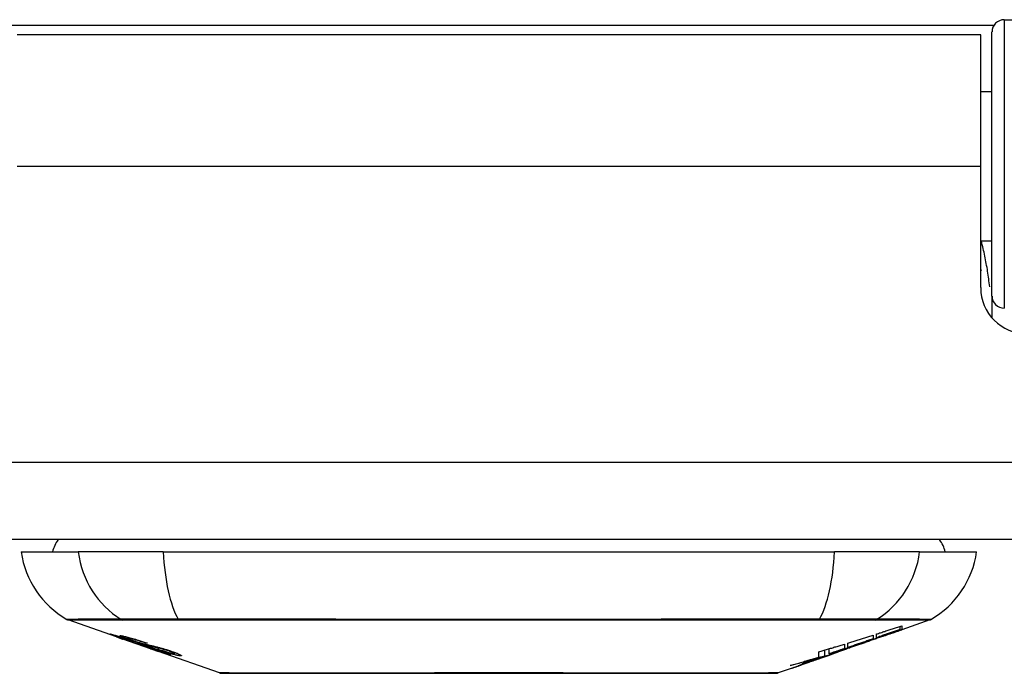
# Model space of a CAD drawing. Header units: inches. Extents: x 11 to 342, y 26 to 169.
# Tile 17 of 218: x 77.461 to 78.719, y 25.507 to 26.342. Entities that reach past the tile are written whole.
import ezdxf

# ---------------------------------------------------------------- set-up
doc = ezdxf.new("R2010")
doc.units = ezdxf.units.IN
doc.header["$MEASUREMENT"] = 0
doc.layers.add('Visible Edges(ANSI)', color=7, linetype='Continuous', lineweight=25)
doc.layers.add('Visible Tangent Edges(ANSI)', color=7, linetype='Continuous', lineweight=25)

msp = doc.modelspace()

# ---------------------------------------------------------------- linework, layer by layer
at = {"layer": 'Visible Edges(ANSI)'}
for p, q in [((78.7191, 26.3424), (79.3086, 26.3424)), ((78.7033, 25.989), (78.7033, 26.3267)), ((78.6889, 26.3229), (77.4579, 26.3229)), ((78.6889, 26.1549), (78.6889, 26.3229)), ((78.7033, 26.2504), (78.6889, 26.2504)), ((78.6889, 26), (78.6889, 26.1549)), ((78.7033, 26.0594), (78.6889, 26.0594)), ((78.7033, 25.989), (78.7033, 25.9613)), ((82.2244, 25.6779), (10.6194, 25.6779)), ((77.4632, 25.6622), (77.5359, 25.6622)), ((77.6447, 25.6622), (77.5359, 25.6622)), ((77.6447, 25.6622), (78.5021, 25.6622)), ((78.6109, 25.6622), (78.5021, 25.6622)), ((78.6109, 25.6622), (78.6836, 25.6622)), ((77.5849, 25.5536), (77.5231, 25.5752)), ((78.6238, 25.5752), (78.5883, 25.5628)), ((78.5861, 25.563), (78.5861, 25.567)), ((78.5883, 25.5678), (78.5883, 25.5631)), ((78.5883, 25.5628), (78.5883, 25.5628)), ((77.5849, 25.5536), (77.5927, 25.5509)), ((77.5853, 25.5543), (77.5853, 25.555)), ((77.5927, 25.5509), (77.5931, 25.5507)), ((77.6282, 25.5384), (77.5931, 25.5507)), ((77.5985, 25.5521), (77.5985, 25.5535)), ((77.6059, 25.5479), (77.6059, 25.5483)), ((78.5516, 25.5559), (78.5516, 25.5512)), ((78.5557, 25.5526), (78.5557, 25.5573)), ((78.5642, 25.5545), (78.5642, 25.5551)), ((77.6225, 25.5457), (77.6225, 25.5464)), ((77.6286, 25.5383), (77.6384, 25.5349)), ((77.7166, 25.5075), (77.6384, 25.5349)), ((77.6457, 25.5336), (77.6457, 25.5344)), ((78.4823, 25.5279), (78.4823, 25.5345)), ((78.4899, 25.5293), (78.4899, 25.5368)), ((78.4952, 25.5319), (78.4952, 25.5384)), ((78.5066, 25.5344), (78.5069, 25.5345)), ((78.5069, 25.5345), (78.5069, 25.5357)), ((78.5149, 25.5444), (78.5149, 25.5386)), ((78.519, 25.54), (78.519, 25.5457)), ((78.519, 25.5393), (78.519, 25.5396)), ((78.5408, 25.5462), (78.5303, 25.5425)), ((78.5356, 25.5444), (78.5353, 25.5443)), ((78.5356, 25.5444), (78.5356, 25.5448)), ((77.6593, 25.5324), (77.6593, 25.5337)), ((78.4817, 25.5255), (78.4782, 25.5243)), ((78.4782, 25.5243), (78.4782, 25.5244)), ((78.4954, 25.5304), (78.4919, 25.5292)), ((78.5022, 25.5327), (78.4976, 25.5311)), ((78.5048, 25.5337), (78.5048, 25.5338)), ((78.447, 25.5134), (78.4302, 25.5075)), ((78.4689, 25.521), (78.4689, 25.5211))]:
    msp.add_line(p, q, dxfattribs=at)
at = {"layer": 'Visible Edges(ANSI)', "flags": 128}
for points in [[(78.6889, 26.0232), (78.6889, 26.0231), (78.689, 26.0231), (78.689, 26.023), (78.689, 26.023), (78.689, 26.0229), (78.689, 26.0229), (78.6891, 26.0228), (78.6891, 26.0228), (78.6891, 26.0227), (78.6891, 26.0227), (78.6892, 26.0226), (78.6892, 26.0225), (78.6892, 26.0225), (78.6892, 26.0224), (78.6892, 26.0224), (78.6893, 26.0223), (78.6893, 26.0223), (78.6893, 26.0222), (78.6893, 26.0222), (78.6893, 26.0221), (78.6894, 26.0221), (78.6894, 26.022), (78.6894, 26.0219), (78.6894, 26.0219)], [(78.5356, 25.5448), (78.5375, 25.5455), (78.5395, 25.5462), (78.5414, 25.5469), (78.5434, 25.5476), (78.5454, 25.5483), (78.5473, 25.549), (78.5493, 25.5497), (78.5513, 25.5505), (78.5533, 25.5512), (78.5554, 25.5519), (78.5574, 25.5527), (78.5595, 25.5534), (78.5615, 25.5542), (78.5636, 25.5549), (78.5657, 25.5557), (78.5679, 25.5565), (78.5701, 25.5572), (78.5722, 25.558), (78.5745, 25.5588), (78.5767, 25.5596), (78.579, 25.5605), (78.5813, 25.5613), (78.5837, 25.5622), (78.586, 25.563)], [(78.5557, 25.5573), (78.5571, 25.5577), (78.5584, 25.5581), (78.5598, 25.5586), (78.5611, 25.559), (78.5625, 25.5594), (78.5638, 25.5599), (78.5652, 25.5603), (78.5666, 25.5607), (78.5679, 25.5612), (78.5693, 25.5616), (78.5706, 25.562), (78.572, 25.5625), (78.5734, 25.5629), (78.5747, 25.5634), (78.5761, 25.5638), (78.5774, 25.5642), (78.5788, 25.5647), (78.5802, 25.5651), (78.5815, 25.5656), (78.5829, 25.566), (78.5842, 25.5664), (78.5856, 25.5669), (78.5869, 25.5673), (78.5883, 25.5678)], [(78.5861, 25.563), (78.5848, 25.5626), (78.5835, 25.5622), (78.5823, 25.5617), (78.581, 25.5613), (78.5797, 25.5608), (78.5785, 25.5604), (78.5772, 25.56), (78.5759, 25.5595), (78.5747, 25.5591), (78.5734, 25.5587), (78.5721, 25.5582), (78.5709, 25.5578), (78.5696, 25.5574), (78.5683, 25.5569), (78.5671, 25.5565), (78.5658, 25.5561), (78.5645, 25.5556), (78.5633, 25.5552), (78.562, 25.5547), (78.5607, 25.5543), (78.5595, 25.5539), (78.5582, 25.5534), (78.557, 25.553), (78.5557, 25.5526)], [(78.5883, 25.5631), (78.5873, 25.5627), (78.5863, 25.5624), (78.5853, 25.562), (78.5843, 25.5617), (78.5833, 25.5613), (78.5823, 25.561), (78.5813, 25.5606), (78.5803, 25.5602), (78.5793, 25.5599), (78.5783, 25.5595), (78.5773, 25.5592), (78.5763, 25.5588), (78.5753, 25.5585), (78.5743, 25.5581), (78.5733, 25.5577), (78.5723, 25.5574), (78.5713, 25.557), (78.5703, 25.5567), (78.5692, 25.5563), (78.5682, 25.5559), (78.5672, 25.5556), (78.5662, 25.5552), (78.5652, 25.5549), (78.5642, 25.5545)], [(78.5642, 25.5545), (78.5652, 25.5549), (78.5662, 25.5552), (78.5672, 25.5555), (78.5682, 25.5559), (78.5692, 25.5562), (78.5702, 25.5566), (78.5712, 25.5569), (78.5722, 25.5573), (78.5733, 25.5576), (78.5743, 25.558), (78.5753, 25.5583), (78.5763, 25.5587), (78.5773, 25.559), (78.5783, 25.5594), (78.5793, 25.5597), (78.5803, 25.5601), (78.5813, 25.5604), (78.5823, 25.5608), (78.5833, 25.5611), (78.5843, 25.5615), (78.5853, 25.5618), (78.5863, 25.5622), (78.5873, 25.5625), (78.5883, 25.5628)], [(77.5952, 25.5503), (77.594, 25.5507), (77.5929, 25.5511), (77.5918, 25.5515), (77.5907, 25.5519), (77.5896, 25.5523), (77.5886, 25.5526), (77.5876, 25.553), (77.5866, 25.5533), (77.5856, 25.5537), (77.5846, 25.5541), (77.5836, 25.5544), (77.5826, 25.5548), (77.5817, 25.5551), (77.5808, 25.5555), (77.5799, 25.5558), (77.5792, 25.5561), (77.5786, 25.5563), (77.578, 25.5566), (77.5775, 25.5568), (77.577, 25.557), (77.5766, 25.5572), (77.5764, 25.5573), (77.5765, 25.5574), (77.5768, 25.5573)], [(77.5768, 25.5573), (77.5776, 25.5572), (77.5786, 25.5569), (77.5798, 25.5566), (77.581, 25.5563), (77.5821, 25.556), (77.5832, 25.5556), (77.5844, 25.5553), (77.5857, 25.5549), (77.587, 25.5545), (77.5885, 25.554), (77.59, 25.5535), (77.5915, 25.5531), (77.5929, 25.5526), (77.5943, 25.5522), (77.5956, 25.5518), (77.5968, 25.5514), (77.5979, 25.551), (77.5991, 25.5506), (77.6003, 25.5502), (77.6015, 25.5498), (77.6027, 25.5494), (77.604, 25.549), (77.6052, 25.5485), (77.6064, 25.5481)], [(77.5856, 25.5543), (77.5855, 25.5543), (77.5854, 25.5543), (77.5853, 25.5543), (77.5853, 25.5542), (77.5853, 25.5542), (77.5854, 25.5541), (77.5856, 25.554), (77.5858, 25.5539), (77.5861, 25.5538), (77.5865, 25.5537), (77.5869, 25.5535), (77.5875, 25.5533), (77.5881, 25.553), (77.5888, 25.5528), (77.5895, 25.5525), (77.5903, 25.5522), (77.591, 25.552), (77.5916, 25.5517), (77.5922, 25.5515), (77.5929, 25.5513), (77.5936, 25.551), (77.5943, 25.5508), (77.5949, 25.5506), (77.5957, 25.5503)], [(77.6059, 25.5479), (77.6046, 25.5484), (77.6034, 25.5488), (77.6022, 25.5492), (77.6009, 25.5496), (77.5997, 25.55), (77.5985, 25.5504), (77.5973, 25.5508), (77.5962, 25.5512), (77.5951, 25.5515), (77.594, 25.5519), (77.5929, 25.5522), (77.5918, 25.5525), (77.5909, 25.5528), (77.5901, 25.5531), (77.5893, 25.5533), (77.5887, 25.5535), (77.5881, 25.5536), (77.5876, 25.5538), (77.5871, 25.5539), (77.5867, 25.554), (77.5864, 25.5541), (77.5861, 25.5542), (77.5858, 25.5542), (77.5856, 25.5543)], [(77.605, 25.5489), (77.604, 25.5493), (77.6029, 25.5496), (77.6019, 25.55), (77.6009, 25.5504), (77.5999, 25.5507), (77.5989, 25.5511), (77.598, 25.5514), (77.5971, 25.5517), (77.5963, 25.5521), (77.5955, 25.5524), (77.5947, 25.5527), (77.5937, 25.5531), (77.5926, 25.5535), (77.5915, 25.554), (77.5907, 25.5544), (77.5901, 25.5547), (77.5898, 25.5549), (77.5896, 25.555), (77.5896, 25.5551), (77.5897, 25.5552), (77.5899, 25.5552), (77.5902, 25.5552), (77.5906, 25.5552), (77.5911, 25.5551)], [(77.5911, 25.5551), (77.5919, 25.555), (77.5929, 25.5548), (77.594, 25.5546), (77.5952, 25.5543), (77.5965, 25.554), (77.5979, 25.5537), (77.5992, 25.5533), (77.6007, 25.5529), (77.6022, 25.5525), (77.6039, 25.5521), (77.6057, 25.5516), (77.6075, 25.551), (77.6092, 25.5505), (77.6108, 25.55), (77.6124, 25.5496), (77.6138, 25.5491), (77.6151, 25.5487), (77.6164, 25.5483), (77.6178, 25.5479), (77.6191, 25.5475), (77.6204, 25.547), (77.6217, 25.5466), (77.623, 25.5462), (77.6243, 25.5458)], [(77.6151, 25.5436), (77.6143, 25.5438), (77.6135, 25.5441), (77.6127, 25.5443), (77.6118, 25.5446), (77.6109, 25.5449), (77.6099, 25.5452), (77.6089, 25.5456), (77.6079, 25.5459), (77.6069, 25.5463), (77.6059, 25.5466), (77.605, 25.5469), (77.6042, 25.5472), (77.6034, 25.5475), (77.6026, 25.5477), (77.6019, 25.548), (77.6011, 25.5482), (77.6004, 25.5485), (77.5997, 25.5487), (77.5989, 25.549), (77.5982, 25.5493), (77.5974, 25.5495), (77.5967, 25.5498), (77.5959, 25.55), (77.5952, 25.5503)], [(77.5957, 25.5503), (77.5964, 25.5501), (77.5971, 25.5498), (77.5978, 25.5496), (77.5985, 25.5493), (77.5992, 25.5491), (77.5998, 25.5489), (77.6005, 25.5486), (77.6011, 25.5484), (77.6017, 25.5482), (77.6023, 25.548), (77.6027, 25.5479), (77.6032, 25.5477), (77.6036, 25.5476), (77.604, 25.5475), (77.6044, 25.5473), (77.6048, 25.5472), (77.6052, 25.5471), (77.6055, 25.547), (77.6059, 25.5469), (77.6062, 25.5468), (77.6065, 25.5467), (77.6068, 25.5466), (77.6071, 25.5465), (77.6074, 25.5464)], [(77.5997, 25.5521), (77.5993, 25.5522), (77.5989, 25.5522), (77.5987, 25.5522), (77.5985, 25.5522), (77.5985, 25.5521), (77.5986, 25.552), (77.5988, 25.5519), (77.5989, 25.5518), (77.5992, 25.5516), (77.5995, 25.5515), (77.5999, 25.5513), (77.6004, 25.5511), (77.601, 25.5509), (77.6015, 25.5507), (77.6021, 25.5504), (77.6027, 25.5502), (77.6031, 25.55), (77.6036, 25.5499), (77.6041, 25.5497), (77.6046, 25.5495), (77.6052, 25.5493), (77.6057, 25.5491), (77.6063, 25.5489), (77.6069, 25.5487)], [(77.6225, 25.5457), (77.6218, 25.546), (77.621, 25.5462), (77.6203, 25.5464), (77.6195, 25.5467), (77.6188, 25.5469), (77.6181, 25.5472), (77.6173, 25.5474), (77.6166, 25.5476), (77.6158, 25.5479), (77.6151, 25.5481), (77.6144, 25.5483), (77.6137, 25.5485), (77.6129, 25.5488), (77.6121, 25.549), (77.6111, 25.5493), (77.61, 25.5496), (77.6087, 25.55), (77.6073, 25.5504), (77.6059, 25.5508), (77.6044, 25.5512), (77.6029, 25.5515), (77.6016, 25.5518), (77.6006, 25.552), (77.5997, 25.5521)], [(77.6261, 25.5422), (77.6253, 25.5424), (77.6243, 25.5427), (77.6234, 25.543), (77.6224, 25.5433), (77.6213, 25.5436), (77.6202, 25.5439), (77.6191, 25.5442), (77.618, 25.5446), (77.617, 25.5449), (77.6159, 25.5452), (77.615, 25.5455), (77.6141, 25.5458), (77.6133, 25.5461), (77.6125, 25.5464), (77.6117, 25.5466), (77.611, 25.5469), (77.6102, 25.5471), (77.6095, 25.5474), (77.6087, 25.5476), (77.608, 25.5479), (77.6073, 25.5481), (77.6065, 25.5484), (77.6058, 25.5486), (77.605, 25.5489)], [(77.6064, 25.5481), (77.6064, 25.5481), (77.6063, 25.5481), (77.6063, 25.5481), (77.6063, 25.5481), (77.6063, 25.5481), (77.6063, 25.5481), (77.6062, 25.5481), (77.6062, 25.5481), (77.6062, 25.5481), (77.6062, 25.548), (77.6061, 25.548), (77.6061, 25.548), (77.6061, 25.548), (77.6061, 25.548), (77.6061, 25.548), (77.606, 25.548), (77.606, 25.548), (77.606, 25.548), (77.606, 25.548), (77.606, 25.548), (77.6059, 25.548), (77.6059, 25.5479), (77.6059, 25.5479), (77.6059, 25.5479)], [(77.6069, 25.5487), (77.6076, 25.5485), (77.6083, 25.5482), (77.609, 25.548), (77.6098, 25.5477), (77.6105, 25.5475), (77.6112, 25.5472), (77.612, 25.547), (77.6126, 25.5468), (77.6132, 25.5466), (77.6138, 25.5464), (77.6143, 25.5463), (77.6148, 25.5461), (77.6152, 25.546), (77.6157, 25.5459), (77.6161, 25.5457), (77.6165, 25.5456), (77.6169, 25.5455), (77.6173, 25.5454), (77.6177, 25.5453), (77.6181, 25.5452), (77.6184, 25.5451), (77.6188, 25.545), (77.6191, 25.5449), (77.6194, 25.5448)], [(77.6074, 25.5464), (77.6077, 25.5463), (77.6081, 25.5462), (77.6085, 25.5461), (77.6089, 25.546), (77.6094, 25.5458), (77.6098, 25.5457), (77.6103, 25.5456), (77.6108, 25.5454), (77.6113, 25.5453), (77.6118, 25.5452), (77.6123, 25.545), (77.6129, 25.5449), (77.6134, 25.5447), (77.6139, 25.5446), (77.6145, 25.5444), (77.615, 25.5443), (77.6155, 25.5442), (77.616, 25.544), (77.6166, 25.5439), (77.6172, 25.5437), (77.6178, 25.5436), (77.6184, 25.5434), (77.619, 25.5432), (77.6196, 25.543)], [(78.519, 25.5457), (78.5203, 25.5461), (78.5217, 25.5465), (78.523, 25.547), (78.5244, 25.5474), (78.5258, 25.5478), (78.5271, 25.5482), (78.5285, 25.5487), (78.5298, 25.5491), (78.5312, 25.5495), (78.5326, 25.5499), (78.5339, 25.5504), (78.5353, 25.5508), (78.5366, 25.5512), (78.538, 25.5516), (78.5394, 25.5521), (78.5407, 25.5525), (78.5421, 25.5529), (78.5434, 25.5534), (78.5448, 25.5538), (78.5462, 25.5542), (78.5475, 25.5547), (78.5489, 25.5551), (78.5502, 25.5555), (78.5516, 25.5559)], [(78.5516, 25.5512), (78.5502, 25.5507), (78.5489, 25.5502), (78.5475, 25.5498), (78.5462, 25.5493), (78.5448, 25.5488), (78.5434, 25.5484), (78.5421, 25.5479), (78.5407, 25.5474), (78.5394, 25.547), (78.538, 25.5465), (78.5366, 25.546), (78.5353, 25.5456), (78.5339, 25.5451), (78.5326, 25.5446), (78.5312, 25.5442), (78.5298, 25.5437), (78.5285, 25.5433), (78.5271, 25.5428), (78.5258, 25.5423), (78.5244, 25.5419), (78.523, 25.5414), (78.5217, 25.5409), (78.5203, 25.5405), (78.519, 25.54)], [(78.5693, 25.5563), (78.5679, 25.5558), (78.5665, 25.5553), (78.5651, 25.5548), (78.5637, 25.5543), (78.5623, 25.5538), (78.5609, 25.5533), (78.5595, 25.5528), (78.5581, 25.5523), (78.5567, 25.5518), (78.5553, 25.5513), (78.5539, 25.5508), (78.5524, 25.5503), (78.551, 25.5498), (78.5496, 25.5493), (78.5482, 25.5488), (78.5468, 25.5483), (78.5454, 25.5478), (78.544, 25.5473), (78.5426, 25.5468), (78.5412, 25.5463), (78.5398, 25.5459), (78.5384, 25.5454), (78.537, 25.5449), (78.5356, 25.5444)], [(77.6295, 25.5395), (77.6288, 25.5397), (77.6282, 25.5399), (77.6275, 25.5401), (77.6268, 25.5403), (77.6261, 25.5405), (77.6255, 25.5407), (77.6249, 25.5408), (77.6243, 25.541), (77.6238, 25.5411), (77.6233, 25.5413), (77.6228, 25.5414), (77.6224, 25.5415), (77.6219, 25.5416), (77.6214, 25.5418), (77.621, 25.5419), (77.6204, 25.542), (77.6199, 25.5422), (77.6193, 25.5423), (77.6187, 25.5425), (77.618, 25.5427), (77.6173, 25.5429), (77.6165, 25.5431), (77.6158, 25.5434), (77.6151, 25.5436)], [(77.6194, 25.5448), (77.6199, 25.5447), (77.6204, 25.5446), (77.6209, 25.5444), (77.6214, 25.5443), (77.622, 25.5442), (77.6226, 25.544), (77.6233, 25.5439), (77.6239, 25.5437), (77.6246, 25.5436), (77.6253, 25.5434), (77.626, 25.5433), (77.6267, 25.5431), (77.6274, 25.543), (77.6281, 25.5428), (77.6288, 25.5426), (77.6295, 25.5425), (77.6302, 25.5423), (77.6309, 25.5422), (77.6316, 25.542), (77.6323, 25.5418), (77.633, 25.5417), (77.6338, 25.5415), (77.6345, 25.5413), (77.6352, 25.5411)], [(77.6196, 25.543), (77.6203, 25.5428), (77.621, 25.5426), (77.6218, 25.5424), (77.6227, 25.5421), (77.6235, 25.5419), (77.6244, 25.5416), (77.6254, 25.5413), (77.6263, 25.541), (77.6272, 25.5407), (77.6281, 25.5405), (77.6288, 25.5402), (77.6296, 25.54), (77.6302, 25.5398), (77.6308, 25.5396), (77.6315, 25.5393), (77.6321, 25.5391), (77.6327, 25.5389), (77.6334, 25.5387), (77.634, 25.5385), (77.6346, 25.5383), (77.6353, 25.5381), (77.6359, 25.5379), (77.6365, 25.5376), (77.6372, 25.5374)], [(77.6243, 25.5458), (77.6242, 25.5457), (77.6242, 25.5457), (77.6241, 25.5457), (77.624, 25.5457), (77.6239, 25.5457), (77.6239, 25.5457), (77.6238, 25.5457), (77.6237, 25.5457), (77.6236, 25.5457), (77.6236, 25.5457), (77.6235, 25.5457), (77.6234, 25.5457), (77.6233, 25.5457), (77.6233, 25.5457), (77.6232, 25.5457), (77.6231, 25.5457), (77.623, 25.5457), (77.623, 25.5457), (77.6229, 25.5457), (77.6228, 25.5457), (77.6227, 25.5457), (77.6227, 25.5457), (77.6226, 25.5457), (77.6225, 25.5457)], [(77.6446, 25.5378), (77.6439, 25.538), (77.6431, 25.5382), (77.6423, 25.5384), (77.6415, 25.5386), (77.6406, 25.5388), (77.6398, 25.539), (77.639, 25.5392), (77.6383, 25.5393), (77.6376, 25.5395), (77.6369, 25.5396), (77.6363, 25.5398), (77.6357, 25.5399), (77.635, 25.54), (77.6344, 25.5402), (77.6337, 25.5403), (77.6331, 25.5405), (77.6323, 25.5407), (77.6315, 25.5408), (77.6307, 25.541), (77.6298, 25.5412), (77.6289, 25.5415), (77.628, 25.5417), (77.627, 25.5419), (77.6261, 25.5422)], [(77.654, 25.5305), (77.6538, 25.5305), (77.6535, 25.5306), (77.6531, 25.5307), (77.6527, 25.5307), (77.6523, 25.5309), (77.6518, 25.531), (77.6512, 25.5311), (77.6506, 25.5313), (77.6499, 25.5315), (77.6491, 25.5318), (77.6481, 25.5321), (77.6469, 25.5324), (77.6455, 25.5329), (77.6438, 25.5334), (77.6421, 25.534), (77.6404, 25.5346), (77.6387, 25.5351), (77.6371, 25.5357), (77.6356, 25.5362), (77.6341, 25.5367), (77.6325, 25.5373), (77.631, 25.5378), (77.6294, 25.5383), (77.6279, 25.5389)], [(77.6279, 25.5389), (77.6279, 25.5389), (77.6279, 25.5389), (77.6279, 25.5389), (77.628, 25.5389), (77.628, 25.5389), (77.628, 25.5389), (77.628, 25.5389), (77.6281, 25.5389), (77.6281, 25.5389), (77.6281, 25.5389), (77.6281, 25.5389), (77.6282, 25.5389), (77.6282, 25.5389), (77.6282, 25.5389), (77.6282, 25.5389), (77.6283, 25.5389), (77.6283, 25.5389), (77.6283, 25.5389), (77.6283, 25.5389), (77.6284, 25.5389), (77.6284, 25.5389), (77.6284, 25.5389), (77.6284, 25.5389), (77.6285, 25.5389)], [(77.6282, 25.5384), (77.6282, 25.5384), (77.6283, 25.5384), (77.6283, 25.5384), (77.6283, 25.5384), (77.6283, 25.5384), (77.6283, 25.5384), (77.6283, 25.5384), (77.6284, 25.5384), (77.6284, 25.5384), (77.6284, 25.5384), (77.6284, 25.5384), (77.6284, 25.5384), (77.6284, 25.5384), (77.6285, 25.5384), (77.6285, 25.5384), (77.6285, 25.5384), (77.6285, 25.5383), (77.6285, 25.5383), (77.6285, 25.5383), (77.6286, 25.5383), (77.6286, 25.5383), (77.6286, 25.5383), (77.6286, 25.5383), (77.6286, 25.5383)], [(77.6285, 25.5389), (77.6301, 25.5383), (77.6317, 25.5378), (77.6333, 25.5372), (77.6349, 25.5367), (77.6364, 25.5361), (77.6379, 25.5357), (77.6392, 25.5353), (77.6401, 25.5349), (77.6409, 25.5347), (77.6414, 25.5345), (77.6419, 25.5344), (77.6423, 25.5343), (77.6427, 25.5341), (77.6431, 25.534), (77.6434, 25.5339), (77.6437, 25.5339), (77.644, 25.5338), (77.6442, 25.5337), (77.6445, 25.5337), (77.6447, 25.5336), (77.6448, 25.5336), (77.645, 25.5336), (77.6452, 25.5335), (77.6453, 25.5335)], [(77.6365, 25.5372), (77.6362, 25.5373), (77.6359, 25.5374), (77.6356, 25.5375), (77.6353, 25.5377), (77.635, 25.5378), (77.6347, 25.5379), (77.6344, 25.538), (77.634, 25.5381), (77.6337, 25.5382), (77.6334, 25.5383), (77.6331, 25.5384), (77.6328, 25.5385), (77.6325, 25.5386), (77.6322, 25.5387), (77.6319, 25.5388), (77.6316, 25.5389), (77.6314, 25.539), (77.6311, 25.539), (77.6308, 25.5391), (77.6305, 25.5392), (77.6303, 25.5393), (77.63, 25.5394), (77.6298, 25.5395), (77.6295, 25.5395)], [(77.6352, 25.5411), (77.6361, 25.5409), (77.6369, 25.5407), (77.6378, 25.5405), (77.6388, 25.5402), (77.6397, 25.5399), (77.6408, 25.5397), (77.6418, 25.5394), (77.6428, 25.5391), (77.6437, 25.5388), (77.6446, 25.5386), (77.6454, 25.5383), (77.6462, 25.5381), (77.6468, 25.5379), (77.6475, 25.5377), (77.6481, 25.5375), (77.6488, 25.5373), (77.6494, 25.5371), (77.65, 25.5369), (77.6507, 25.5367), (77.6513, 25.5365), (77.6519, 25.5363), (77.6526, 25.5361), (77.6532, 25.5359), (77.6538, 25.5356)], [(77.6453, 25.5335), (77.6454, 25.5335), (77.6454, 25.5335), (77.6455, 25.5335), (77.6456, 25.5335), (77.6456, 25.5335), (77.6456, 25.5335), (77.6457, 25.5336), (77.6457, 25.5336), (77.6457, 25.5336), (77.6456, 25.5336), (77.6456, 25.5337), (77.6456, 25.5337), (77.6455, 25.5338), (77.6454, 25.5338), (77.6453, 25.5339), (77.6451, 25.534), (77.6449, 25.5341), (77.6447, 25.5341), (77.6444, 25.5343), (77.6436, 25.5346), (77.6423, 25.5351), (77.6406, 25.5358), (77.6387, 25.5365), (77.6365, 25.5372)], [(77.6664, 25.5294), (77.6659, 25.5294), (77.6654, 25.5295), (77.6648, 25.5296), (77.6641, 25.5297), (77.6634, 25.5299), (77.6626, 25.53), (77.6618, 25.5302), (77.6609, 25.5304), (77.6599, 25.5307), (77.6587, 25.531), (77.6574, 25.5313), (77.6559, 25.5317), (77.6543, 25.5322), (77.6525, 25.5328), (77.6507, 25.5333), (77.649, 25.5339), (77.6474, 25.5344), (77.6459, 25.5349), (77.6444, 25.5353), (77.6429, 25.5358), (77.6415, 25.5363), (77.64, 25.5368), (77.6385, 25.5373), (77.6371, 25.5378)], [(77.6371, 25.5378), (77.6372, 25.5378), (77.6373, 25.5378), (77.6373, 25.5378), (77.6374, 25.5378), (77.6375, 25.5378), (77.6376, 25.5378), (77.6376, 25.5378), (77.6377, 25.5378), (77.6378, 25.5378), (77.6379, 25.5378), (77.638, 25.5377), (77.638, 25.5377), (77.6381, 25.5377), (77.6382, 25.5377), (77.6383, 25.5377), (77.6384, 25.5377), (77.6384, 25.5377), (77.6385, 25.5377), (77.6386, 25.5377), (77.6387, 25.5377), (77.6388, 25.5377), (77.6388, 25.5377), (77.6389, 25.5377), (77.639, 25.5377)], [(77.6372, 25.5374), (77.6393, 25.5367), (77.6414, 25.536), (77.6434, 25.5352), (77.6453, 25.5346), (77.647, 25.5339), (77.6484, 25.5334), (77.6494, 25.533), (77.6502, 25.5327), (77.6508, 25.5324), (77.6513, 25.5322), (77.6517, 25.532), (77.6521, 25.5319), (77.6525, 25.5317), (77.6528, 25.5315), (77.6532, 25.5314), (77.6534, 25.5313), (77.6537, 25.5311), (77.6539, 25.531), (77.6542, 25.5308), (77.6543, 25.5307), (77.6544, 25.5306), (77.6544, 25.5305), (77.6542, 25.5305), (77.654, 25.5305)], [(77.639, 25.5377), (77.6402, 25.5372), (77.6415, 25.5368), (77.6428, 25.5364), (77.6441, 25.536), (77.6453, 25.5356), (77.6466, 25.5352), (77.6478, 25.5348), (77.6489, 25.5344), (77.6501, 25.5341), (77.6511, 25.5338), (77.6519, 25.5336), (77.6527, 25.5334), (77.6533, 25.5332), (77.6539, 25.533), (77.6545, 25.5329), (77.655, 25.5328), (77.6555, 25.5327), (77.6559, 25.5326), (77.6563, 25.5325), (77.6567, 25.5325), (77.657, 25.5324), (77.6573, 25.5324), (77.6576, 25.5323), (77.6579, 25.5323)], [(77.6518, 25.5356), (77.6515, 25.5357), (77.6512, 25.5358), (77.6509, 25.5359), (77.6506, 25.536), (77.6503, 25.5361), (77.65, 25.5362), (77.6497, 25.5363), (77.6494, 25.5364), (77.6491, 25.5365), (77.6488, 25.5366), (77.6484, 25.5367), (77.6481, 25.5368), (77.6478, 25.5369), (77.6475, 25.537), (77.6472, 25.5371), (77.6469, 25.5372), (77.6466, 25.5372), (77.6463, 25.5373), (77.646, 25.5374), (77.6457, 25.5375), (77.6454, 25.5376), (77.6452, 25.5377), (77.6449, 25.5377), (77.6446, 25.5378)], [(77.6579, 25.5323), (77.6581, 25.5323), (77.6583, 25.5323), (77.6585, 25.5322), (77.6586, 25.5322), (77.6588, 25.5322), (77.6589, 25.5323), (77.659, 25.5323), (77.6591, 25.5323), (77.6592, 25.5323), (77.6592, 25.5323), (77.6593, 25.5324), (77.6593, 25.5324), (77.6592, 25.5325), (77.6592, 25.5326), (77.6591, 25.5326), (77.6589, 25.5328), (77.6586, 25.5329), (77.6582, 25.5332), (77.6575, 25.5335), (77.6567, 25.5338), (77.6557, 25.5342), (77.6545, 25.5347), (77.6532, 25.5351), (77.6518, 25.5356)], [(77.6538, 25.5356), (77.6548, 25.5353), (77.6557, 25.535), (77.6566, 25.5347), (77.6575, 25.5344), (77.6584, 25.5341), (77.6592, 25.5338), (77.66, 25.5335), (77.6608, 25.5332), (77.6615, 25.5329), (77.6623, 25.5326), (77.6629, 25.5323), (77.6637, 25.5321), (77.6646, 25.5317), (77.6656, 25.5312), (77.6666, 25.5307), (77.6673, 25.5303), (77.6677, 25.53), (77.6679, 25.5298), (77.668, 25.5296), (77.6679, 25.5295), (77.6677, 25.5294), (77.6673, 25.5294), (77.6669, 25.5294), (77.6664, 25.5294)], [(78.5069, 25.5345), (78.5051, 25.5339), (78.5032, 25.5332), (78.5013, 25.5326), (78.4994, 25.532), (78.4975, 25.5313), (78.4956, 25.5307), (78.4937, 25.53), (78.4918, 25.5294), (78.4899, 25.5288), (78.488, 25.5281), (78.486, 25.5275), (78.4841, 25.5268), (78.4822, 25.5262), (78.4803, 25.5256), (78.4783, 25.5249), (78.4764, 25.5243), (78.4745, 25.5237), (78.4725, 25.523), (78.4706, 25.5224), (78.4687, 25.5218), (78.4667, 25.5212), (78.4648, 25.5206), (78.4629, 25.52), (78.461, 25.5193)], [(78.4823, 25.5345), (78.4836, 25.5349), (78.485, 25.5353), (78.4864, 25.5357), (78.4877, 25.5361), (78.4891, 25.5365), (78.4904, 25.5369), (78.4918, 25.5374), (78.4932, 25.5378), (78.4945, 25.5382), (78.4959, 25.5386), (78.4972, 25.539), (78.4986, 25.5394), (78.5, 25.5398), (78.5013, 25.5403), (78.5027, 25.5407), (78.504, 25.5411), (78.5054, 25.5415), (78.5067, 25.5419), (78.5081, 25.5423), (78.5095, 25.5428), (78.5108, 25.5432), (78.5122, 25.5436), (78.5135, 25.544), (78.5149, 25.5444)], [(78.4919, 25.5292), (78.4925, 25.5294), (78.4931, 25.5296), (78.4938, 25.5298), (78.4944, 25.53), (78.495, 25.5302), (78.4956, 25.5305), (78.4962, 25.5307), (78.4968, 25.5309), (78.4974, 25.5311), (78.498, 25.5313), (78.4987, 25.5316), (78.4993, 25.5318), (78.4999, 25.532), (78.5005, 25.5322), (78.5011, 25.5324), (78.5017, 25.5326), (78.5023, 25.5329), (78.5029, 25.5331), (78.5035, 25.5333), (78.5041, 25.5335), (78.5048, 25.5337), (78.5054, 25.5339), (78.506, 25.5342), (78.5066, 25.5344)], [(78.4952, 25.5319), (78.4969, 25.5324), (78.4986, 25.533), (78.5002, 25.5335), (78.5019, 25.5341), (78.5036, 25.5346), (78.5053, 25.5351), (78.507, 25.5357), (78.5087, 25.5362), (78.5104, 25.5368), (78.5121, 25.5373), (78.5138, 25.5379), (78.5154, 25.5384), (78.5171, 25.539), (78.5188, 25.5395), (78.5205, 25.5401), (78.5222, 25.5406), (78.5239, 25.5412), (78.5255, 25.5417), (78.5272, 25.5423), (78.5289, 25.5428), (78.5306, 25.5434), (78.5322, 25.5439), (78.5339, 25.5445), (78.5356, 25.545)], [(78.5149, 25.5386), (78.5141, 25.5383), (78.5132, 25.5381), (78.5124, 25.5378), (78.5116, 25.5375), (78.5108, 25.5372), (78.51, 25.5369), (78.5091, 25.5367), (78.5083, 25.5364), (78.5075, 25.5361), (78.5067, 25.5358), (78.5059, 25.5355), (78.505, 25.5353), (78.5042, 25.535), (78.5034, 25.5347), (78.5026, 25.5344), (78.5018, 25.5341), (78.5009, 25.5339), (78.5001, 25.5336), (78.4993, 25.5333), (78.4985, 25.533), (78.4977, 25.5327), (78.4968, 25.5325), (78.496, 25.5322), (78.4952, 25.5319)], [(78.5353, 25.5443), (78.5341, 25.5439), (78.5328, 25.5434), (78.5316, 25.543), (78.5303, 25.5425), (78.529, 25.5421), (78.5278, 25.5417), (78.5265, 25.5412), (78.5252, 25.5408), (78.524, 25.5403), (78.5227, 25.5399), (78.5214, 25.5394), (78.5201, 25.539), (78.5189, 25.5386), (78.5176, 25.5381), (78.5163, 25.5377), (78.515, 25.5372), (78.5137, 25.5368), (78.5125, 25.5363), (78.5112, 25.5359), (78.5099, 25.5355), (78.5086, 25.535), (78.5074, 25.5346), (78.5061, 25.5341), (78.5048, 25.5337)], [(78.5356, 25.545), (78.5349, 25.5448), (78.5342, 25.5446), (78.5335, 25.5443), (78.5328, 25.5441), (78.5321, 25.5438), (78.5314, 25.5436), (78.5307, 25.5434), (78.53, 25.5431), (78.5293, 25.5429), (78.5286, 25.5427), (78.528, 25.5424), (78.5273, 25.5422), (78.5266, 25.5419), (78.5259, 25.5417), (78.5252, 25.5415), (78.5245, 25.5412), (78.5238, 25.541), (78.5231, 25.5407), (78.5224, 25.5405), (78.5217, 25.5403), (78.521, 25.54), (78.5203, 25.5398), (78.5197, 25.5395), (78.519, 25.5393)], [(78.519, 25.5393), (78.5197, 25.5395), (78.5203, 25.5398), (78.521, 25.54), (78.5217, 25.5402), (78.5224, 25.5404), (78.5231, 25.5407), (78.5238, 25.5409), (78.5245, 25.5411), (78.5252, 25.5413), (78.5259, 25.5416), (78.5266, 25.5418), (78.5273, 25.542), (78.528, 25.5423), (78.5287, 25.5425), (78.5293, 25.5427), (78.53, 25.5429), (78.5307, 25.5432), (78.5314, 25.5434), (78.5321, 25.5436), (78.5328, 25.5439), (78.5335, 25.5441), (78.5342, 25.5443), (78.5349, 25.5446), (78.5356, 25.5448)], [(78.4899, 25.5293), (78.4881, 25.5287), (78.4863, 25.5282), (78.4844, 25.5276), (78.4826, 25.5271), (78.4808, 25.5265), (78.4789, 25.526), (78.4771, 25.5254), (78.4753, 25.5249), (78.4734, 25.5244), (78.4716, 25.5238), (78.4698, 25.5233), (78.4679, 25.5228), (78.4661, 25.5223), (78.4642, 25.5218), (78.4624, 25.5213), (78.4605, 25.5208), (78.4587, 25.5203), (78.4568, 25.5198), (78.455, 25.5193), (78.4531, 25.5189), (78.4513, 25.5184), (78.4494, 25.518), (78.4475, 25.5175), (78.4457, 25.517)], [(78.4457, 25.517), (78.4472, 25.5175), (78.4487, 25.5179), (78.4503, 25.5183), (78.4518, 25.5188), (78.4533, 25.5192), (78.4549, 25.5197), (78.4564, 25.5201), (78.4579, 25.5206), (78.4595, 25.521), (78.461, 25.5214), (78.4625, 25.5219), (78.464, 25.5224), (78.4656, 25.5228), (78.4671, 25.5233), (78.4686, 25.5237), (78.4701, 25.5242), (78.4717, 25.5246), (78.4732, 25.5251), (78.4747, 25.5256), (78.4762, 25.526), (78.4777, 25.5265), (78.4792, 25.5269), (78.4808, 25.5274), (78.4823, 25.5279)], [(78.461, 25.5193), (78.4622, 25.5198), (78.4634, 25.5202), (78.4646, 25.5206), (78.4658, 25.521), (78.467, 25.5214), (78.4682, 25.5218), (78.4694, 25.5222), (78.4706, 25.5227), (78.4718, 25.5231), (78.473, 25.5235), (78.4743, 25.5239), (78.4755, 25.5243), (78.4767, 25.5247), (78.4779, 25.5251), (78.4791, 25.5256), (78.4803, 25.526), (78.4815, 25.5264), (78.4827, 25.5268), (78.4839, 25.5272), (78.4851, 25.5276), (78.4863, 25.528), (78.4875, 25.5285), (78.4887, 25.5289), (78.4899, 25.5293)], [(78.461, 25.5184), (78.4622, 25.5188), (78.4635, 25.5192), (78.4647, 25.5196), (78.4659, 25.5201), (78.4672, 25.5205), (78.4684, 25.521), (78.4696, 25.5214), (78.4707, 25.5217), (78.4716, 25.5221), (78.4725, 25.5224), (78.4733, 25.5227), (78.4742, 25.523), (78.475, 25.5232), (78.4758, 25.5235), (78.4766, 25.5238), (78.4774, 25.5241), (78.4781, 25.5244), (78.4789, 25.5246), (78.4797, 25.5249), (78.4805, 25.5252), (78.4813, 25.5254), (78.4821, 25.5257), (78.4828, 25.526), (78.4836, 25.5262)], [(78.4855, 25.5268), (78.4853, 25.5268), (78.4852, 25.5267), (78.485, 25.5267), (78.4849, 25.5266), (78.4847, 25.5266), (78.4846, 25.5265), (78.4844, 25.5265), (78.4843, 25.5264), (78.4841, 25.5264), (78.484, 25.5263), (78.4838, 25.5263), (78.4837, 25.5262), (78.4835, 25.5262), (78.4834, 25.5261), (78.4832, 25.5261), (78.483, 25.526), (78.4829, 25.5259), (78.4827, 25.5259), (78.4826, 25.5258), (78.4824, 25.5258), (78.4822, 25.5257), (78.4821, 25.5257), (78.4819, 25.5256), (78.4817, 25.5255)], [(78.4836, 25.5262), (78.484, 25.5264), (78.4844, 25.5265), (78.4848, 25.5267), (78.4852, 25.5268), (78.4856, 25.527), (78.486, 25.5271), (78.4864, 25.5272), (78.4868, 25.5274), (78.4872, 25.5275), (78.4876, 25.5276), (78.488, 25.5278), (78.4883, 25.5279), (78.4887, 25.528), (78.4891, 25.5281), (78.4894, 25.5283), (78.4898, 25.5284), (78.4902, 25.5285), (78.4905, 25.5286), (78.4909, 25.5288), (78.4912, 25.5289), (78.4916, 25.529), (78.4919, 25.5291), (78.4922, 25.5292), (78.4926, 25.5293)], [(78.4884, 25.5279), (78.4883, 25.5279), (78.4882, 25.5278), (78.4881, 25.5278), (78.488, 25.5278), (78.4879, 25.5277), (78.4878, 25.5277), (78.4877, 25.5276), (78.4876, 25.5276), (78.4875, 25.5276), (78.4874, 25.5275), (78.4872, 25.5275), (78.4871, 25.5274), (78.487, 25.5274), (78.4869, 25.5273), (78.4867, 25.5273), (78.4866, 25.5273), (78.4865, 25.5272), (78.4863, 25.5272), (78.4862, 25.5271), (78.4861, 25.5271), (78.4859, 25.527), (78.4858, 25.527), (78.4856, 25.5269), (78.4855, 25.5268)], [(78.4893, 25.5282), (78.4893, 25.5282), (78.4893, 25.5282), (78.4893, 25.5282), (78.4892, 25.5282), (78.4892, 25.5282), (78.4892, 25.5282), (78.4891, 25.5282), (78.4891, 25.5281), (78.4891, 25.5281), (78.489, 25.5281), (78.489, 25.5281), (78.489, 25.5281), (78.4889, 25.5281), (78.4889, 25.5281), (78.4888, 25.5281), (78.4888, 25.528), (78.4888, 25.528), (78.4887, 25.528), (78.4887, 25.528), (78.4886, 25.528), (78.4886, 25.528), (78.4885, 25.5279), (78.4885, 25.5279), (78.4884, 25.5279)], [(78.4926, 25.5293), (78.4928, 25.5294), (78.4931, 25.5295), (78.4933, 25.5296), (78.4935, 25.5297), (78.4938, 25.5298), (78.494, 25.5299), (78.4943, 25.5299), (78.4945, 25.53), (78.4947, 25.5301), (78.4949, 25.5302), (78.4952, 25.5302), (78.4954, 25.5303), (78.4956, 25.5304), (78.4958, 25.5305), (78.496, 25.5305), (78.4962, 25.5306), (78.4964, 25.5307), (78.4966, 25.5307), (78.4968, 25.5308), (78.497, 25.5309), (78.4971, 25.5309), (78.4973, 25.531), (78.4975, 25.5311), (78.4976, 25.5311)], [(78.5023, 25.5327), (78.5021, 25.5327), (78.5019, 25.5326), (78.5017, 25.5325), (78.5014, 25.5324), (78.5012, 25.5324), (78.5009, 25.5323), (78.5007, 25.5322), (78.5004, 25.5321), (78.5002, 25.532), (78.4999, 25.5319), (78.4996, 25.5318), (78.4993, 25.5317), (78.4991, 25.5316), (78.4988, 25.5315), (78.4984, 25.5314), (78.4981, 25.5313), (78.4978, 25.5312), (78.4975, 25.5311), (78.4972, 25.531), (78.4968, 25.5308), (78.4965, 25.5307), (78.4961, 25.5306), (78.4958, 25.5305), (78.4954, 25.5304)], [(78.5048, 25.5337), (78.5048, 25.5337), (78.5048, 25.5337), (78.5048, 25.5336), (78.5048, 25.5336), (78.5047, 25.5336), (78.5047, 25.5336), (78.5046, 25.5336), (78.5046, 25.5336), (78.5045, 25.5335), (78.5044, 25.5335), (78.5043, 25.5335), (78.5042, 25.5334), (78.5041, 25.5334), (78.504, 25.5333), (78.5039, 25.5333), (78.5037, 25.5332), (78.5036, 25.5332), (78.5034, 25.5331), (78.5033, 25.5331), (78.5031, 25.533), (78.5029, 25.533), (78.5027, 25.5329), (78.5025, 25.5328), (78.5023, 25.5327)], [(78.447, 25.5134), (78.4472, 25.5135), (78.4474, 25.5135), (78.4475, 25.5136), (78.4477, 25.5136), (78.4479, 25.5137), (78.4481, 25.5138), (78.4482, 25.5138), (78.4484, 25.5139), (78.4486, 25.514), (78.4488, 25.514), (78.449, 25.5141), (78.4493, 25.5142), (78.4495, 25.5143), (78.4497, 25.5143), (78.4499, 25.5144), (78.4501, 25.5145), (78.4504, 25.5146), (78.4506, 25.5147), (78.4508, 25.5147), (78.4511, 25.5148), (78.4513, 25.5149), (78.4516, 25.515), (78.4518, 25.5151), (78.4521, 25.5152)], [(78.4521, 25.5152), (78.4524, 25.5153), (78.4528, 25.5154), (78.4531, 25.5155), (78.4534, 25.5157), (78.4538, 25.5158), (78.4541, 25.5159), (78.4545, 25.516), (78.4548, 25.5162), (78.4552, 25.5163), (78.4556, 25.5164), (78.4559, 25.5166), (78.4563, 25.5167), (78.4567, 25.5168), (78.4571, 25.517), (78.4574, 25.5171), (78.4578, 25.5172), (78.4582, 25.5174), (78.4586, 25.5175), (78.459, 25.5176), (78.4594, 25.5178), (78.4598, 25.5179), (78.4602, 25.5181), (78.4606, 25.5182), (78.461, 25.5184)], [(78.4585, 25.5174), (78.4583, 25.5174), (78.4582, 25.5173), (78.458, 25.5172), (78.4578, 25.5172), (78.4576, 25.5171), (78.4575, 25.5171), (78.4573, 25.517), (78.4572, 25.517), (78.457, 25.5169), (78.4569, 25.5169), (78.4568, 25.5168), (78.4567, 25.5168), (78.4565, 25.5167), (78.4564, 25.5167), (78.4563, 25.5167), (78.4562, 25.5166), (78.4561, 25.5166), (78.456, 25.5166), (78.456, 25.5166), (78.4559, 25.5165), (78.4558, 25.5165), (78.4558, 25.5165), (78.4557, 25.5165), (78.4556, 25.5164)], [(78.4689, 25.521), (78.4684, 25.5209), (78.468, 25.5207), (78.4675, 25.5206), (78.467, 25.5204), (78.4666, 25.5202), (78.4661, 25.5201), (78.4656, 25.5199), (78.4652, 25.5198), (78.4647, 25.5196), (78.4643, 25.5194), (78.4638, 25.5193), (78.4634, 25.5191), (78.4629, 25.519), (78.4625, 25.5188), (78.462, 25.5187), (78.4616, 25.5185), (78.4612, 25.5184), (78.4608, 25.5182), (78.4604, 25.5181), (78.46, 25.5179), (78.4596, 25.5178), (78.4592, 25.5177), (78.4589, 25.5175), (78.4585, 25.5174)], [(77.7182, 25.5072), (77.7186, 25.5072), (77.7199, 25.5072), (77.7221, 25.5072), (77.725, 25.5072), (77.7288, 25.5072), (77.7335, 25.5072), (77.739, 25.5072), (77.7453, 25.5072), (77.7523, 25.5072), (77.7602, 25.5071), (77.7688, 25.5071), (77.778, 25.5071), (77.788, 25.5071), (77.7987, 25.5071), (77.8101, 25.5071), (77.822, 25.5071), (77.8346, 25.5071), (77.8478, 25.5071), (77.8615, 25.5071), (77.8757, 25.5071), (77.8904, 25.5071), (77.9055, 25.5071), (77.9211, 25.5072), (77.9371, 25.5072), (77.9535, 25.5072), (77.9701, 25.5072), (77.9869, 25.5072), (78.004, 25.5072), (78.0211, 25.5072), (78.0384, 25.5072), (78.0558, 25.5072), (78.0733, 25.5072), (78.0908, 25.5072), (78.1082, 25.5072), (78.1256, 25.5072), (78.1428, 25.5072), (78.1597, 25.5072), (78.1765, 25.5072), (78.1931, 25.5072), (78.2094, 25.5072), (78.2255, 25.5072), (78.2411, 25.5071), (78.2563, 25.5071), (78.271, 25.5071), (78.2853, 25.5071), (78.299, 25.5071), (78.3121, 25.5071), (78.3247, 25.5071), (78.3367, 25.5071), (78.3481, 25.5071), (78.3587, 25.5071), (78.3687, 25.5071), (78.378, 25.5071), (78.3866, 25.5071), (78.3945, 25.5072), (78.4016, 25.5072), (78.4079, 25.5072), (78.4133, 25.5072), (78.418, 25.5072), (78.4218, 25.5072), (78.4248, 25.5072), (78.4269, 25.5072), (78.4282, 25.5072), (78.4286, 25.5072)]]:
    msp.add_lwpolyline(points, dxfattribs=at)
at = {"layer": 'Visible Edges(ANSI)'}
for centre, radius, start, end in [((78.7191, 26.3267), 0.0157, 90, 180), ((78.748, 26), 0.0591, 180, 270), ((77.5419, 25.6543), 0.0394, 143.1301, 168.463), ((78.6049, 25.6543), 0.0394, 11.537, 36.8699), ((77.5802, 25.6785), 0.1181, 187.9413, 240.1831), ((78.5667, 25.6785), 0.1181, 299.8169, 352.0587), ((77.5263, 25.5845), 0.00984, 240.1831, 250.71), ((78.6205, 25.5845), 0.00984, 289.29, 299.8169), ((77.7182, 25.5122), 0.00492, 250.71, 269.8269), ((78.4286, 25.5122), 0.00492, 270.1731, 289.29)]:
    msp.add_arc(centre, radius, start, end, dxfattribs=at)
at = {"layer": 'Visible Tangent Edges(ANSI)'}
for p, q in [((78.7191, 26.3424), (78.7191, 25.9738)), ((78.7056, 26.3348), (77.4413, 26.3348)), ((78.6889, 26.1549), (77.4579, 26.1549)), ((10.6194, 25.7769), (82.2244, 25.7769)), ((77.5927, 25.5752), (77.5929, 25.5752)), ((77.6646, 25.5752), (77.6651, 25.5752)), ((78.4817, 25.5752), (78.4822, 25.5752)), ((78.554, 25.5752), (78.5541, 25.5752)), ((77.5856, 25.5543), (77.5856, 25.5549)), ((77.5952, 25.5503), (77.5952, 25.5505)), ((77.5997, 25.5521), (77.5997, 25.5532)), ((77.605, 25.5489), (77.605, 25.5494)), ((77.6151, 25.5436), (77.6151, 25.5443)), ((77.6261, 25.5422), (77.6261, 25.5432)), ((77.6295, 25.5395), (77.6295, 25.54)), ((77.6365, 25.5372), (77.6365, 25.5376)), ((77.6446, 25.5378), (77.6446, 25.5386)), ((77.6518, 25.5356), (77.6518, 25.5363)), ((78.5353, 25.5443), (78.5353, 25.5447)), ((77.654, 25.5305), (77.654, 25.5309)), ((77.6664, 25.5294), (77.6664, 25.5308)), ((78.4817, 25.5255), (78.4817, 25.5256)), ((78.4855, 25.5268), (78.4855, 25.5269)), ((78.4884, 25.5279), (78.4884, 25.5279)), ((78.4954, 25.5304), (78.4954, 25.5304)), ((78.5023, 25.5327), (78.5023, 25.5329)), ((78.4585, 25.5174), (78.4585, 25.5175))]:
    msp.add_line(p, q, dxfattribs=at)
at = {"layer": 'Visible Tangent Edges(ANSI)', "flags": 128}
for points in [[(78.7004, 26.0012), (78.7002, 26.0037), (78.6999, 26.0061), (78.6995, 26.0086), (78.6992, 26.0111), (78.6989, 26.0135), (78.6985, 26.016), (78.6982, 26.0185), (78.6978, 26.0209), (78.6974, 26.0233), (78.697, 26.0258), (78.6965, 26.0282), (78.6961, 26.0307), (78.6956, 26.0331), (78.6952, 26.0355), (78.6947, 26.0379), (78.6942, 26.0403), (78.6937, 26.0427), (78.6932, 26.0451), (78.6926, 26.0475), (78.6921, 26.0499), (78.6915, 26.0523), (78.6909, 26.0547), (78.6903, 26.0571), (78.6897, 26.0594)], [(77.5906, 25.5762), (77.585, 25.5762), (77.5797, 25.5762), (77.5745, 25.5762), (77.5696, 25.5762), (77.565, 25.5761), (77.5605, 25.5761), (77.5563, 25.5761), (77.5523, 25.5761), (77.5486, 25.5761), (77.5451, 25.5761), (77.5418, 25.5761), (77.5388, 25.5761), (77.536, 25.5761), (77.5335, 25.576), (77.5312, 25.576), (77.5291, 25.576), (77.5273, 25.576), (77.5258, 25.576), (77.5244, 25.576), (77.5234, 25.576), (77.5225, 25.576), (77.5219, 25.576), (77.5215, 25.576), (77.5214, 25.576)], [(77.5231, 25.5752), (77.5232, 25.5752), (77.5236, 25.5752), (77.5242, 25.5752), (77.525, 25.5752), (77.5261, 25.5752), (77.5275, 25.5752), (77.529, 25.5752), (77.5309, 25.5752), (77.5329, 25.5752), (77.5353, 25.5752), (77.5378, 25.5752), (77.5406, 25.5752), (77.5437, 25.5752), (77.5469, 25.5752), (77.5505, 25.5752), (77.5542, 25.5752), (77.5582, 25.5752), (77.5625, 25.5752), (77.5669, 25.5752), (77.5716, 25.5752), (77.5766, 25.5752), (77.5817, 25.5752), (77.5871, 25.5752), (77.5927, 25.5752)], [(77.6638, 25.5762), (77.6596, 25.5762), (77.6555, 25.5762), (77.6514, 25.5762), (77.6474, 25.5762), (77.6435, 25.5763), (77.6397, 25.5763), (77.636, 25.5763), (77.6323, 25.5763), (77.6288, 25.5763), (77.6253, 25.5763), (77.622, 25.5763), (77.6188, 25.5763), (77.6157, 25.5763), (77.6127, 25.5763), (77.6098, 25.5763), (77.6071, 25.5763), (77.6046, 25.5763), (77.6021, 25.5763), (77.5998, 25.5763), (77.5977, 25.5762), (77.5957, 25.5762), (77.5938, 25.5762), (77.5921, 25.5762), (77.5906, 25.5762)], [(77.5929, 25.5752), (77.5944, 25.5752), (77.5961, 25.5752), (77.5979, 25.5752), (77.5999, 25.5752), (77.602, 25.5752), (77.6043, 25.5752), (77.6067, 25.5752), (77.6092, 25.5752), (77.6119, 25.5752), (77.6147, 25.5752), (77.6176, 25.5752), (77.6206, 25.5752), (77.6238, 25.5752), (77.627, 25.5752), (77.6304, 25.5752), (77.6339, 25.5752), (77.6374, 25.5752), (77.6411, 25.5752), (77.6448, 25.5752), (77.6486, 25.5752), (77.6525, 25.5752), (77.6565, 25.5752), (77.6605, 25.5752), (77.6646, 25.5752)], [(78.483, 25.5762), (78.45, 25.5762), (78.4167, 25.5762), (78.3831, 25.5761), (78.3492, 25.5761), (78.3151, 25.5761), (78.2807, 25.5761), (78.2462, 25.576), (78.2116, 25.576), (78.1768, 25.576), (78.1421, 25.576), (78.1074, 25.576), (78.0726, 25.576), (78.0379, 25.576), (78.0032, 25.576), (77.9686, 25.576), (77.934, 25.576), (77.8995, 25.576), (77.8652, 25.5761), (77.8311, 25.5761), (77.7972, 25.5761), (77.7634, 25.5761), (77.73, 25.5762), (77.6967, 25.5762), (77.6638, 25.5762)], [(77.6651, 25.5752), (77.6979, 25.5752), (77.731, 25.5752), (77.7643, 25.5752), (77.7979, 25.5752), (77.8318, 25.5752), (77.8658, 25.5752), (77.9, 25.5752), (77.9343, 25.5752), (77.9688, 25.5752), (78.0034, 25.5752), (78.038, 25.5752), (78.0726, 25.5752), (78.1073, 25.5752), (78.1419, 25.5752), (78.1766, 25.5752), (78.2112, 25.5752), (78.2457, 25.5752), (78.2802, 25.5752), (78.3144, 25.5752), (78.3484, 25.5752), (78.3822, 25.5752), (78.4157, 25.5752), (78.4489, 25.5752), (78.4817, 25.5752)], [(78.4822, 25.5752), (78.4863, 25.5752), (78.4903, 25.5752), (78.4943, 25.5752), (78.4982, 25.5752), (78.502, 25.5752), (78.5058, 25.5752), (78.5094, 25.5752), (78.513, 25.5752), (78.5164, 25.5752), (78.5198, 25.5752), (78.523, 25.5752), (78.5262, 25.5752), (78.5292, 25.5752), (78.5321, 25.5752), (78.5349, 25.5752), (78.5376, 25.5752), (78.5401, 25.5752), (78.5425, 25.5752), (78.5448, 25.5752), (78.5469, 25.5752), (78.5489, 25.5752), (78.5507, 25.5752), (78.5524, 25.5752), (78.554, 25.5752)], [(78.5562, 25.5762), (78.5547, 25.5762), (78.553, 25.5762), (78.5512, 25.5762), (78.5492, 25.5762), (78.547, 25.5763), (78.5447, 25.5763), (78.5423, 25.5763), (78.5397, 25.5763), (78.537, 25.5763), (78.5341, 25.5763), (78.5312, 25.5763), (78.5281, 25.5763), (78.5248, 25.5763), (78.5215, 25.5763), (78.5181, 25.5763), (78.5145, 25.5763), (78.5109, 25.5763), (78.5071, 25.5763), (78.5033, 25.5763), (78.4994, 25.5762), (78.4954, 25.5762), (78.4913, 25.5762), (78.4872, 25.5762), (78.483, 25.5762)], [(78.5541, 25.5752), (78.5598, 25.5752), (78.5651, 25.5752), (78.5703, 25.5752), (78.5752, 25.5752), (78.5799, 25.5752), (78.5844, 25.5752), (78.5886, 25.5752), (78.5926, 25.5752), (78.5964, 25.5752), (78.5999, 25.5752), (78.6031, 25.5752), (78.6062, 25.5752), (78.609, 25.5752), (78.6115, 25.5752), (78.6139, 25.5752), (78.6159, 25.5752), (78.6178, 25.5752), (78.6194, 25.5752), (78.6207, 25.5752), (78.6218, 25.5752), (78.6227, 25.5752), (78.6233, 25.5752), (78.6236, 25.5752), (78.6238, 25.5752)], [(78.6254, 25.576), (78.6253, 25.576), (78.6249, 25.576), (78.6243, 25.576), (78.6235, 25.576), (78.6224, 25.576), (78.621, 25.576), (78.6195, 25.576), (78.6176, 25.576), (78.6156, 25.576), (78.6133, 25.576), (78.6108, 25.5761), (78.608, 25.5761), (78.605, 25.5761), (78.6017, 25.5761), (78.5982, 25.5761), (78.5945, 25.5761), (78.5905, 25.5761), (78.5863, 25.5761), (78.5819, 25.5761), (78.5772, 25.5762), (78.5723, 25.5762), (78.5672, 25.5762), (78.5618, 25.5762), (78.5562, 25.5762)], [(77.8, 25.5072), (77.7934, 25.5072), (77.7872, 25.5072), (77.7811, 25.5073), (77.7753, 25.5073), (77.7698, 25.5073), (77.7645, 25.5073), (77.7594, 25.5073), (77.7547, 25.5073), (77.7501, 25.5074), (77.7459, 25.5074), (77.7419, 25.5074), (77.7382, 25.5074), (77.7348, 25.5074), (77.7316, 25.5074), (77.7288, 25.5075), (77.7262, 25.5075), (77.724, 25.5075), (77.722, 25.5075), (77.7204, 25.5075), (77.719, 25.5075), (77.718, 25.5075), (77.7172, 25.5075), (77.7168, 25.5075), (77.7166, 25.5075)], [(77.8445, 25.5072), (77.8425, 25.5072), (77.8405, 25.5072), (77.8386, 25.5072), (77.8366, 25.5072), (77.8346, 25.5072), (77.8327, 25.5072), (77.8307, 25.5072), (77.8288, 25.5072), (77.8269, 25.5072), (77.825, 25.5072), (77.8232, 25.5072), (77.8213, 25.5072), (77.8194, 25.5072), (77.8176, 25.5072), (77.8158, 25.5072), (77.814, 25.5072), (77.8122, 25.5072), (77.8104, 25.5072), (77.8086, 25.5072), (77.8068, 25.5072), (77.8051, 25.5072), (77.8034, 25.5072), (77.8017, 25.5072), (77.8, 25.5072)], [(78.3023, 25.5072), (78.2861, 25.5072), (78.2691, 25.5073), (78.2515, 25.5073), (78.2333, 25.5073), (78.2145, 25.5074), (78.1952, 25.5074), (78.1755, 25.5074), (78.1555, 25.5075), (78.1352, 25.5075), (78.1147, 25.5075), (78.0941, 25.5075), (78.0733, 25.5075), (78.0525, 25.5075), (78.0319, 25.5075), (78.0113, 25.5075), (77.991, 25.5075), (77.971, 25.5074), (77.9514, 25.5074), (77.9321, 25.5074), (77.9133, 25.5073), (77.8951, 25.5073), (77.8776, 25.5073), (77.8607, 25.5072), (77.8445, 25.5072)], [(78.3469, 25.5072), (78.3452, 25.5072), (78.3435, 25.5072), (78.3417, 25.5072), (78.34, 25.5072), (78.3382, 25.5072), (78.3365, 25.5072), (78.3347, 25.5072), (78.3329, 25.5072), (78.3311, 25.5072), (78.3293, 25.5072), (78.3274, 25.5072), (78.3256, 25.5072), (78.3237, 25.5072), (78.3218, 25.5072), (78.3199, 25.5072), (78.318, 25.5072), (78.3161, 25.5072), (78.3142, 25.5072), (78.3122, 25.5072), (78.3103, 25.5072), (78.3083, 25.5072), (78.3063, 25.5072), (78.3043, 25.5072), (78.3023, 25.5072)], [(78.4302, 25.5075), (78.4301, 25.5075), (78.4296, 25.5075), (78.4289, 25.5075), (78.4278, 25.5075), (78.4264, 25.5075), (78.4248, 25.5075), (78.4228, 25.5075), (78.4205, 25.5075), (78.418, 25.5075), (78.4152, 25.5074), (78.412, 25.5074), (78.4086, 25.5074), (78.4049, 25.5074), (78.401, 25.5074), (78.3967, 25.5074), (78.3922, 25.5073), (78.3874, 25.5073), (78.3823, 25.5073), (78.377, 25.5073), (78.3715, 25.5073), (78.3657, 25.5073), (78.3597, 25.5072), (78.3534, 25.5072), (78.3469, 25.5072)]]:
    msp.add_lwpolyline(points, dxfattribs=at)
at = {"layer": 'Visible Tangent Edges(ANSI)'}
for centre, major_axis, ratio, start_param, end_param in [((78.7191, 25.989), (-0.0157, 0), 0.965926, 0, 1.570796), ((77.6464, 25.6785), (0, -0.1181), 0.943995, 4.850991, 5.75935), ((77.6833, 25.6785), (0, -0.1181), 0.32996, 4.850991, 5.75935), ((78.4635, 25.6785), (0, 0.1181), 0.32996, 3.665428, 4.573787), ((78.5005, 25.6785), (0, -0.1181), 0.943995, 0.523835, 1.432195), ((77.5952, 25.5847), (0.00008, -0.00984), 0.945463, 5.751833, 6.01554), ((77.6655, 25.5847), (-0.00003, -0.00984), 0.32572, 5.760249, 6.023956), ((78.4814, 25.5847), (0.00003, -0.00984), 0.32572, 0.259229, 0.522936), ((78.5516, 25.5847), (-0.00008, -0.00984), 0.945463, 0.267645, 0.531352)]:
    msp.add_ellipse(centre, major_axis=major_axis, ratio=ratio, start_param=start_param, end_param=end_param, dxfattribs=at)

doc.saveas('drawing.dxf')
